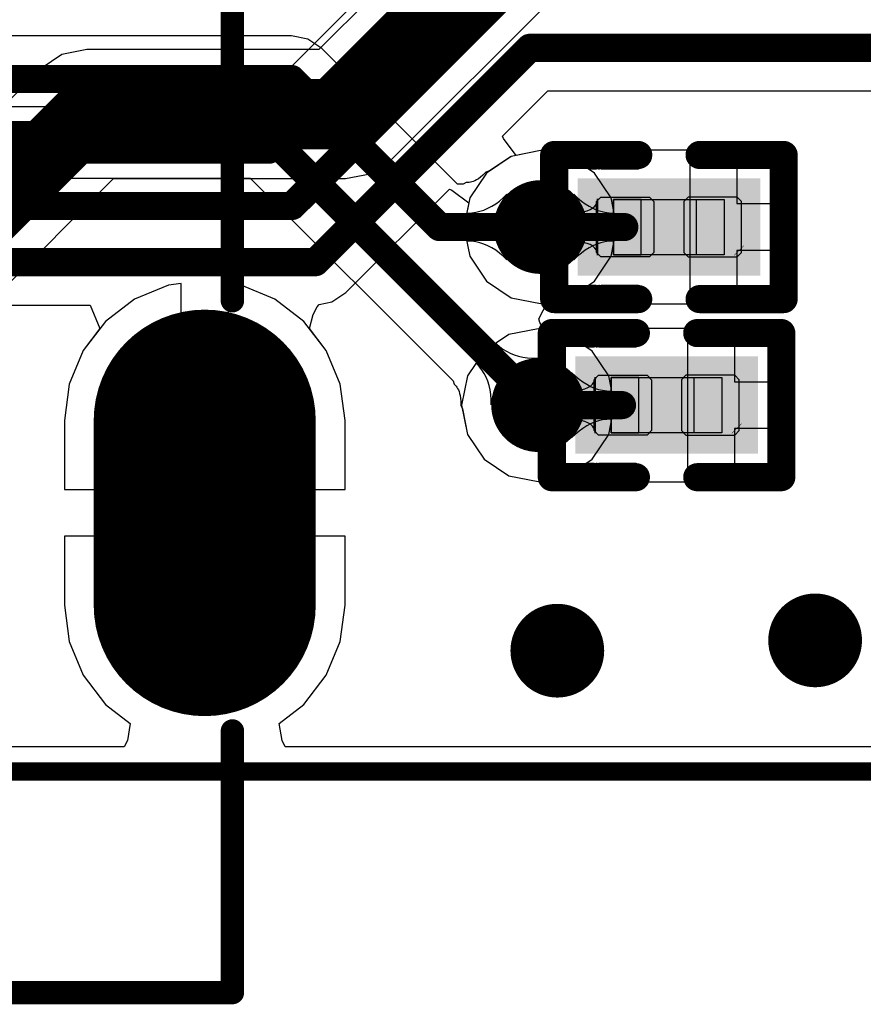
# Model space of a CAD drawing. Header units: millimetres. Extents: x 2.35 to 5.71, y 2.27 to 4.47.
# Tile 13 of 59: x 3.45 to 3.63, y 3.23 to 3.44. Entities that reach past the tile are written whole.
import ezdxf

# ---------------------------------------------------------------- set-up
doc = ezdxf.new("R2010")
doc.units = ezdxf.units.MM
doc.header["$MEASUREMENT"] = 0
for name, color, linetype in [('BottomLayer', 5, 'Continuous'), ('BottomOverlay', 54, 'Continuous'), ('BottomSolder', 6, 'Continuous'), ('KeepOutLayer', 6, 'Continuous'), ('Mechanical15', 56, 'Continuous'), ('Mechanical4', 56, 'Continuous'), ('Mechanical5', 56, 'Continuous'), ('MidLayer1', 16, 'Continuous'), ('MidLayer2', 76, 'Continuous'), ('MultiLayer', 9, 'Continuous'), ('PadHoleLayer', 156, 'Continuous'), ('TopLayer', 1, 'Continuous'), ('TopOverlay', 2, 'Continuous'), ('TopPaste', 8, 'Continuous'), ('TopSolder', 216, 'Continuous'), ('ViaHoleLayer', 16, 'Continuous')]:
    doc.layers.add(name, color=color, linetype=linetype)

# ---------------------------------------------------------------- blocks, each defined once
blk = doc.blocks.new('R0201_10')
at = {"layer": 'Mechanical15', "const_width": 0.0001}
blk.add_lwpolyline([(0.0146487, -0.0059984), (0.0166487, -0.0039984)], dxfattribs=at)
at = {"layer": 'Mechanical15', "const_width": 5e-05}
for points in [[(0.0166237, -0.0039984, 1), (0.0166737, -0.0039984, 1)], [(0.0146237, -0.0059984, 1), (0.0146737, -0.0059984, 1)]]:
    blk.add_lwpolyline(points, format="xyb", close=True, dxfattribs=at)
at = {"layer": 'Mechanical4'}
for p, q in [((-0.0111058, 0.0059076), (0.0125162, 0.0059076)), ((-0.0111058, -0.0059044), (-0.0111058, 0.0059076)), ((0.0125162, 0.0059076), (0.0125162, -0.0059044)), ((0.0125162, -0.0059044), (-0.0111058, -0.0059044))]:
    blk.add_line(p, q, dxfattribs=at)
at = {"layer": 'Mechanical5'}
for p, q in [((-0.0052008, 0.0059076), (-0.0111058, 0.0059076)), ((-0.0111058, 0.0059076), (-0.0111058, -0.0059044)), ((-0.0052008, -0.0059044), (-0.0052008, 0.0059076)), ((0.0066112, 0.0059076), (0.0125162, 0.0059076)), ((0.0066112, -0.0059044), (0.0066112, 0.0059076)), ((0.0125162, 0.0059076), (0.0125162, -0.0059044)), ((-0.0111058, -0.0059044), (-0.0052008, -0.0059044)), ((0.0125162, -0.0059044), (0.0066112, -0.0059044))]:
    blk.add_line(p, q, dxfattribs=at)
at = {"layer": 'TopLayer'}
for points in [[(-0.0147718, -0.0063764), (-0.0028378, -0.0063764), (-0.0147718, 0.0063796), (-0.0028378, 0.0063796)], [(0.0042482, -0.0063764), (0.0161822, -0.0063764), (0.0042482, 0.0063796), (0.0161822, 0.0063796)]]:
    blk.add_solid(points, dxfattribs=at)
at = {"layer": 'TopOverlay', "const_width": 0.006}
for points in [[(-0.0237718, 0.0153796), (-0.0058378, 0.0153796)], [(-0.0237718, -0.0153764), (-0.0237718, 0.0153796)], [(0.0072482, 0.0153796), (0.0251822, 0.0153796)], [(0.0251822, -0.0153764), (0.0251822, 0.0153796)], [(-0.0237718, -0.0153764), (-0.0058378, -0.0153764)], [(0.0072482, -0.0153764), (0.0251822, -0.0153764)]]:
    blk.add_lwpolyline(points, dxfattribs=at)
at = {"layer": 'TopOverlay', "const_width": 0.003}
for points in [[(-0.0252718, 0.0153796, 1), (-0.0222718, 0.0153796, 1)], [(-0.0252718, 0.0153796, 1), (-0.0222718, 0.0153796, 1)], [(-0.0073378, 0.0153796, 1), (-0.0043378, 0.0153796, 1)], [(0.0057482, 0.0153796, 1), (0.0087482, 0.0153796, 1)], [(0.0236822, 0.0153796, 1), (0.0266822, 0.0153796, 1)], [(0.0236822, 0.0153796, 1), (0.0266822, 0.0153796, 1)], [(-0.0252718, -0.0153764, 1), (-0.0222718, -0.0153764, 1)], [(-0.0252718, -0.0153764, 1), (-0.0222718, -0.0153764, 1)], [(-0.0073378, -0.0153764, 1), (-0.0043378, -0.0153764, 1)], [(0.0057482, -0.0153764, 1), (0.0087482, -0.0153764, 1)], [(0.0236822, -0.0153764, 1), (0.0266822, -0.0153764, 1)], [(0.0236822, -0.0153764, 1), (0.0266822, -0.0153764, 1)]]:
    blk.add_lwpolyline(points, format="xyb", close=True, dxfattribs=at)
at = {"layer": 'TopPaste'}
for p, q in [((-0.0147718, 0.0054346), (-0.0138278, 0.0063796)), ((-0.0138278, 0.0063796), (-0.0034288, 0.0063796)), ((-0.0034288, 0.0063796), (-0.0024838, 0.0054346)), ((0.0048392, 0.0063796), (0.0038942, 0.0054346)), ((0.0152382, 0.0063796), (0.0048392, 0.0063796)), ((0.0161822, 0.0054346), (0.0152382, 0.0063796)), ((-0.0147718, -0.0054314), (-0.0147718, 0.0054346)), ((-0.0024838, 0.0054346), (-0.0024838, -0.0054314)), ((0.0038942, 0.0054346), (0.0038942, -0.0054314)), ((0.0161822, -0.0054314), (0.0161822, 0.0054346)), ((-0.0138278, -0.0063764), (-0.0147718, -0.0054314)), ((-0.0024838, -0.0054314), (-0.0034288, -0.0063764)), ((0.0038942, -0.0054314), (0.0048392, -0.0063764)), ((0.0152382, -0.0063764), (0.0161822, -0.0054314)), ((-0.0034288, -0.0063764), (-0.0138278, -0.0063764)), ((0.0048392, -0.0063764), (0.0152382, -0.0063764))]:
    blk.add_line(p, q, dxfattribs=at)
for points in [[(-0.0147718, -0.0063764), (-0.0028378, -0.0063764), (-0.0147718, 0.0063796), (-0.0028378, 0.0063796)], [(0.0042482, -0.0063764), (0.0161822, -0.0063764), (0.0042482, 0.0063796), (0.0161822, 0.0063796)]]:
    blk.add_solid(points, dxfattribs=at)
at = {"layer": 'TopSolder'}
for points in [[(-0.0187718, -0.0103764), (0.0011622, -0.0103764), (-0.0187718, 0.0103796), (0.0011622, 0.0103796)], [(0.0002482, -0.0103764), (0.0201822, -0.0103764), (0.0002482, 0.0103796), (0.0201822, 0.0103796)]]:
    blk.add_solid(points, dxfattribs=at)
blk = doc.blocks.new('R0201_11')
at = {"layer": 'Mechanical15', "const_width": 0.0001}
blk.add_lwpolyline([(0.0146487, -0.0059984), (0.0166487, -0.0039984)], dxfattribs=at)
at = {"layer": 'Mechanical15', "const_width": 5e-05}
for points in [[(0.0166237, -0.0039984, 1), (0.0166737, -0.0039984, 1)], [(0.0146237, -0.0059984, 1), (0.0146737, -0.0059984, 1)]]:
    blk.add_lwpolyline(points, format="xyb", close=True, dxfattribs=at)
at = {"layer": 'Mechanical4'}
for p, q in [((-0.0111058, 0.0059076), (0.0125162, 0.0059076)), ((-0.0111058, -0.0059044), (-0.0111058, 0.0059076)), ((0.0125162, 0.0059076), (0.0125162, -0.0059044)), ((0.0125162, -0.0059044), (-0.0111058, -0.0059044))]:
    blk.add_line(p, q, dxfattribs=at)
at = {"layer": 'Mechanical5'}
for p, q in [((-0.0052008, 0.0059076), (-0.0111058, 0.0059076)), ((-0.0111058, 0.0059076), (-0.0111058, -0.0059044)), ((-0.0052008, -0.0059044), (-0.0052008, 0.0059076)), ((0.0066112, 0.0059076), (0.0125162, 0.0059076)), ((0.0066112, -0.0059044), (0.0066112, 0.0059076)), ((0.0125162, 0.0059076), (0.0125162, -0.0059044)), ((-0.0111058, -0.0059044), (-0.0052008, -0.0059044)), ((0.0125162, -0.0059044), (0.0066112, -0.0059044))]:
    blk.add_line(p, q, dxfattribs=at)
at = {"layer": 'TopLayer'}
for points in [[(-0.0147718, -0.0063764), (-0.0028378, -0.0063764), (-0.0147718, 0.0063796), (-0.0028378, 0.0063796)], [(0.0042482, -0.0063764), (0.0161822, -0.0063764), (0.0042482, 0.0063796), (0.0161822, 0.0063796)]]:
    blk.add_solid(points, dxfattribs=at)
at = {"layer": 'TopOverlay', "const_width": 0.006}
for points in [[(-0.0237718, 0.0153796), (-0.0058378, 0.0153796)], [(-0.0237718, -0.0153764), (-0.0237718, 0.0153796)], [(0.0072482, 0.0153796), (0.0251822, 0.0153796)], [(0.0251822, -0.0153764), (0.0251822, 0.0153796)], [(-0.0237718, -0.0153764), (-0.0058378, -0.0153764)], [(0.0072482, -0.0153764), (0.0251822, -0.0153764)]]:
    blk.add_lwpolyline(points, dxfattribs=at)
at = {"layer": 'TopOverlay', "const_width": 0.003}
for points in [[(-0.0252718, 0.0153796, 1), (-0.0222718, 0.0153796, 1)], [(-0.0252718, 0.0153796, 1), (-0.0222718, 0.0153796, 1)], [(-0.0073378, 0.0153796, 1), (-0.0043378, 0.0153796, 1)], [(0.0057482, 0.0153796, 1), (0.0087482, 0.0153796, 1)], [(0.0236822, 0.0153796, 1), (0.0266822, 0.0153796, 1)], [(0.0236822, 0.0153796, 1), (0.0266822, 0.0153796, 1)], [(-0.0252718, -0.0153764, 1), (-0.0222718, -0.0153764, 1)], [(-0.0252718, -0.0153764, 1), (-0.0222718, -0.0153764, 1)], [(-0.0073378, -0.0153764, 1), (-0.0043378, -0.0153764, 1)], [(0.0057482, -0.0153764, 1), (0.0087482, -0.0153764, 1)], [(0.0236822, -0.0153764, 1), (0.0266822, -0.0153764, 1)], [(0.0236822, -0.0153764, 1), (0.0266822, -0.0153764, 1)]]:
    blk.add_lwpolyline(points, format="xyb", close=True, dxfattribs=at)
at = {"layer": 'TopPaste'}
for p, q in [((-0.0147718, 0.0054346), (-0.0138278, 0.0063796)), ((-0.0138278, 0.0063796), (-0.0034288, 0.0063796)), ((-0.0034288, 0.0063796), (-0.0024838, 0.0054346)), ((0.0048392, 0.0063796), (0.0038942, 0.0054346)), ((0.0152382, 0.0063796), (0.0048392, 0.0063796)), ((0.0161822, 0.0054346), (0.0152382, 0.0063796)), ((-0.0147718, -0.0054314), (-0.0147718, 0.0054346)), ((-0.0024838, 0.0054346), (-0.0024838, -0.0054314)), ((0.0038942, 0.0054346), (0.0038942, -0.0054314)), ((0.0161822, -0.0054314), (0.0161822, 0.0054346)), ((-0.0138278, -0.0063764), (-0.0147718, -0.0054314)), ((-0.0024838, -0.0054314), (-0.0034288, -0.0063764)), ((0.0038942, -0.0054314), (0.0048392, -0.0063764)), ((0.0152382, -0.0063764), (0.0161822, -0.0054314)), ((-0.0034288, -0.0063764), (-0.0138278, -0.0063764)), ((0.0048392, -0.0063764), (0.0152382, -0.0063764))]:
    blk.add_line(p, q, dxfattribs=at)
for points in [[(-0.0147718, -0.0063764), (-0.0028378, -0.0063764), (-0.0147718, 0.0063796), (-0.0028378, 0.0063796)], [(0.0042482, -0.0063764), (0.0161822, -0.0063764), (0.0042482, 0.0063796), (0.0161822, 0.0063796)]]:
    blk.add_solid(points, dxfattribs=at)
at = {"layer": 'TopSolder'}
for points in [[(-0.0187718, -0.0103764), (0.0011622, -0.0103764), (-0.0187718, 0.0103796), (0.0011622, 0.0103796)], [(0.0002482, -0.0103764), (0.0201822, -0.0103764), (0.0002482, 0.0103796), (0.0201822, 0.0103796)]]:
    blk.add_solid(points, dxfattribs=at)
blk = doc.blocks.new('USB_TYPE_C_16PIN_A_49')
at = {"layer": 'BottomLayer', "const_width": 0.03937}
blk.add_lwpolyline([(-0.0500999, -0.1689076), (-0.0894701, -0.1689076)], dxfattribs=at)
at = {"layer": 'BottomLayer', "const_width": 0.019685}
for points in [[(-0.0993126, -0.1689076, 1), (-0.0796276, -0.1689076, 1)], [(-0.0599424, -0.1689076, 1), (-0.0402574, -0.1689076, 1)]]:
    blk.add_lwpolyline(points, format="xyb", close=True, dxfattribs=at)
at = {"layer": 'BottomSolder', "const_width": 0.04737}
blk.add_lwpolyline([(-0.0500999, -0.1689076), (-0.0894701, -0.1689076)], dxfattribs=at)
at = {"layer": 'BottomSolder', "const_width": 0.023685}
for points in [[(-0.1013126, -0.1689076, 1), (-0.0776276, -0.1689076, 1)], [(-0.0619424, -0.1689076, 1), (-0.0382574, -0.1689076, 1)]]:
    blk.add_lwpolyline(points, format="xyb", close=True, dxfattribs=at)
at = {"layer": 'MidLayer1', "const_width": 0.03937}
blk.add_lwpolyline([(-0.0500999, -0.1689076), (-0.0894701, -0.1689076)], dxfattribs=at)
at = {"layer": 'MidLayer1', "const_width": 0.019685}
for points in [[(-0.0993126, -0.1689076, 1), (-0.0796276, -0.1689076, 1)], [(-0.0599424, -0.1689076, 1), (-0.0402574, -0.1689076, 1)]]:
    blk.add_lwpolyline(points, format="xyb", close=True, dxfattribs=at)
at = {"layer": 'MidLayer2', "const_width": 0.03937}
blk.add_lwpolyline([(-0.0500999, -0.1689076), (-0.0894701, -0.1689076)], dxfattribs=at)
at = {"layer": 'MidLayer2', "const_width": 0.019685}
for points in [[(-0.0993126, -0.1689076, 1), (-0.0796276, -0.1689076, 1)], [(-0.0599424, -0.1689076, 1), (-0.0402574, -0.1689076, 1)]]:
    blk.add_lwpolyline(points, format="xyb", close=True, dxfattribs=at)
at = {"layer": 'MultiLayer', "const_width": 0.03937}
blk.add_lwpolyline([(-0.0500999, -0.1689076), (-0.0894701, -0.1689076)], dxfattribs=at)
at = {"layer": 'MultiLayer', "const_width": 0.019685}
for points in [[(-0.0993126, -0.1689076, 1), (-0.0796276, -0.1689076, 1)], [(-0.0599424, -0.1689076, 1), (-0.0402574, -0.1689076, 1)]]:
    blk.add_lwpolyline(points, format="xyb", close=True, dxfattribs=at)
at = {"layer": 'PadHoleLayer', "const_width": 0.0049212}
blk.add_lwpolyline([(-0.0771669, -0.182195), (-0.0771669, -0.1556202, -1), (-0.0624031, -0.1556202), (-0.0624031, -0.182195, -1)], format="xyb", close=True, dxfattribs=at)
at = {"layer": 'TopLayer', "const_width": 0.03937}
blk.add_lwpolyline([(-0.0500999, -0.1689076), (-0.0894701, -0.1689076)], dxfattribs=at)
at = {"layer": 'TopLayer', "const_width": 0.019685}
for points in [[(-0.0993126, -0.1689076, 1), (-0.0796276, -0.1689076, 1)], [(-0.0599424, -0.1689076, 1), (-0.0402574, -0.1689076, 1)]]:
    blk.add_lwpolyline(points, format="xyb", close=True, dxfattribs=at)
at = {"layer": 'TopOverlay', "const_width": 0.005}
for points in [[(-0.172147, 0.1765664), (-0.172147, -0.1748136)], [(-0.172147, -0.1748136), (-0.116325, -0.1748136)], [(-0.024509, -0.1748136), (0.044387, -0.1748136)]]:
    blk.add_lwpolyline(points, dxfattribs=at)
at = {"layer": 'TopOverlay', "const_width": 0.0025}
for points in [[(-0.173397, -0.1748136, 1), (-0.170897, -0.1748136, 1)], [(-0.173397, -0.1748136, 1), (-0.170897, -0.1748136, 1)], [(-0.117575, -0.1748136, 1), (-0.115075, -0.1748136, 1)], [(-0.025759, -0.1748136, 1), (-0.023259, -0.1748136, 1)]]:
    blk.add_lwpolyline(points, format="xyb", close=True, dxfattribs=at)
at = {"layer": 'TopSolder', "const_width": 0.04737}
blk.add_lwpolyline([(-0.0500999, -0.1689076), (-0.0894701, -0.1689076)], dxfattribs=at)
at = {"layer": 'TopSolder', "const_width": 0.023685}
for points in [[(-0.1013126, -0.1689076, 1), (-0.0776276, -0.1689076, 1)], [(-0.0619424, -0.1689076, 1), (-0.0382574, -0.1689076, 1)]]:
    blk.add_lwpolyline(points, format="xyb", close=True, dxfattribs=at)
blk = doc.blocks.new('LCD_240X240_B_52')
at = {"layer": 'BottomOverlay', "const_width": 0.003937}
blk.add_lwpolyline([(-0.82024, -1.096894), (0.213028, -1.096894)], dxfattribs=at)

msp = doc.modelspace()

# ---------------------------------------------------------------- linework, layer by layer
at = {"layer": 'BottomLayer'}
for p, q in [((3.5598835, 3.4852328), (3.5125465, 3.4378959)), ((3.527981, 3.4143984), (3.5833807, 3.4697982)), ((3.463048, 3.437896), (3.4577806, 3.4368481)), ((3.4630485, 3.4378959), (3.463048, 3.437896)), ((3.5125465, 3.4378959), (3.4630485, 3.4378959)), ((3.4577806, 3.4368481), (3.453315, 3.4338644)), ((3.4533148, 3.4338641), (3.4119499, 3.3924993)), ((3.453315, 3.4338644), (3.4533148, 3.4338641)), ((3.559848, 3.4163449), (3.5536051, 3.4151031)), ((3.5660909, 3.4151031), (3.559848, 3.4163449)), ((3.5235155, 3.4114147), (3.527981, 3.4143984)), ((3.5536051, 3.4151031), (3.5483126, 3.4115668)), ((3.5713834, 3.4115668), (3.5660909, 3.4151031)), ((3.4331531, 3.3747705), (3.4687494, 3.4103669)), ((3.4687494, 3.4103669), (3.518248, 3.4103669)), ((3.518248, 3.4103669), (3.5235155, 3.4114147)), ((3.5483126, 3.4115668), (3.5447763, 3.4062743)), ((3.5749197, 3.4062743), (3.5713834, 3.4115668)), ((3.5447763, 3.4062743), (3.5435345, 3.4000314)), ((3.5761615, 3.4000314), (3.5749197, 3.4062743)), ((3.5435345, 3.4000314), (3.5447763, 3.3937885)), ((3.5749197, 3.3937885), (3.5761615, 3.4000314)), ((3.5447763, 3.3937885), (3.5483126, 3.388496)), ((3.5713834, 3.388496), (3.5749197, 3.3937885)), ((3.4804766, 3.3876429), (3.4732554, 3.3846517)), ((3.483226, 3.3880049), (3.4804766, 3.3876429)), ((3.483226, 3.3440368), (3.483226, 3.3880049)), ((3.4959754, 3.3876429), (3.493226, 3.3880049)), ((3.493226, 3.3880049), (3.493226, 3.3440368)), ((3.5031966, 3.3846517), (3.4959754, 3.3876429)), ((3.5483126, 3.388496), (3.5536051, 3.3849597)), ((3.5660909, 3.3849597), (3.5713834, 3.388496)), ((3.5536051, 3.3849597), (3.559848, 3.3837179)), ((3.559848, 3.3837179), (3.5660909, 3.3849597)), ((3.4732554, 3.3846517), (3.4670544, 3.3798935)), ((3.5093976, 3.3798935), (3.5031966, 3.3846517)), ((3.4670544, 3.3798935), (3.4622962, 3.3736925)), ((3.5141558, 3.3736925), (3.5093976, 3.3798935)), ((3.5531051, 3.3771031), (3.5478126, 3.3735668)), ((3.559348, 3.3783449), (3.5531051, 3.3771031)), ((3.5655909, 3.3771031), (3.559348, 3.3783449)), ((3.5708834, 3.3735668), (3.5655909, 3.3771031)), ((3.4622962, 3.3736925), (3.459305, 3.3664713)), ((3.517147, 3.3664713), (3.5141558, 3.3736925)), ((3.5478126, 3.3735668), (3.5442763, 3.3682743)), ((3.5744197, 3.3682743), (3.5708834, 3.3735668)), ((3.5442763, 3.3682743), (3.5430345, 3.3620314)), ((3.5756615, 3.3620314), (3.5744197, 3.3682743)), ((3.459305, 3.3664713), (3.4582848, 3.3587219)), ((3.5181672, 3.3587219), (3.517147, 3.3664713)), ((3.5430345, 3.3620314), (3.5442763, 3.3557885)), ((3.5744197, 3.3557885), (3.5756615, 3.3620314)), ((3.4582848, 3.3587219), (3.4582848, 3.3440368)), ((3.5181672, 3.3440368), (3.5181672, 3.3587219)), ((3.5442763, 3.3557885), (3.5478126, 3.350496)), ((3.5708834, 3.350496), (3.5744197, 3.3557885)), ((3.5478126, 3.350496), (3.5531051, 3.3469597)), ((3.5655909, 3.3469597), (3.5708834, 3.350496)), ((3.5531051, 3.3469597), (3.559348, 3.3457179)), ((3.559348, 3.3457179), (3.5655909, 3.3469597)), ((3.4582848, 3.3440368), (3.483226, 3.3440368)), ((3.493226, 3.3440368), (3.5181672, 3.3440368)), ((3.488226, 3.3340368), (3.4582848, 3.3340368)), ((3.4582848, 3.3340368), (3.4582848, 3.3193517)), ((3.5181672, 3.3340368), (3.488226, 3.3340368)), ((3.5181672, 3.3193517), (3.5181672, 3.3340368)), ((3.4582848, 3.3193517), (3.459305, 3.3116023)), ((3.517147, 3.3116023), (3.5181672, 3.3193517)), ((3.459305, 3.3116023), (3.4622962, 3.3043811)), ((3.5141558, 3.3043811), (3.517147, 3.3116023)), ((3.4622962, 3.3043811), (3.4670544, 3.2981801)), ((3.5093976, 3.2981801), (3.5141558, 3.3043811)), ((3.4670544, 3.2981801), (3.4723583, 3.2941102)), ((3.5040937, 3.2941102), (3.5093976, 3.2981801)), ((3.4723583, 3.2941102), (3.4717315, 3.2904639)), ((3.5047205, 3.2904639), (3.5040937, 3.2941102)), ((3.4717315, 3.2904639), (3.4710342, 3.2891102)), ((3.5054178, 3.2891102), (3.5047205, 3.2904639)), ((3.4710342, 3.2891102), (3.1648658, 3.2891102)), ((3.7196495, 3.2891102), (3.5054178, 3.2891102))]:
    msp.add_line(p, q, dxfattribs=at)
at = {"layer": 'BottomLayer', "const_width": 0.015}
for points in [[(3.518248, 3.4241314), (3.573648, 3.4795314)], [(3.410348, 3.3714314), (3.463048, 3.4241314)], [(3.463048, 3.4241314), (3.518248, 3.4241314)]]:
    msp.add_lwpolyline(points, dxfattribs=at)
at = {"layer": 'BottomLayer'}
for points, const_width in [([(3.459298, 3.4241314, 1), (3.466798, 3.4241314, 1)], 0.0075), ([(3.459298, 3.4241314, 1), (3.466798, 3.4241314, 1)], 0.0075), ([(3.514498, 3.4241314, 1), (3.521998, 3.4241314, 1)], 0.0075), ([(3.514498, 3.4241314, 1), (3.521998, 3.4241314, 1)], 0.0075), ([(3.554848, 3.4000314, 1), (3.564848, 3.4000314, 1)], 0.01), ([(3.554348, 3.3620314, 1), (3.564348, 3.3620314, 1)], 0.01), ([(3.613448, 3.3118314, 1), (3.623448, 3.3118314, 1)], 0.01), ([(3.558448, 3.3096314, 1), (3.568448, 3.3096314, 1)], 0.01)]:
    msp.add_lwpolyline(points, format="xyb", close=True, dxfattribs=dict(at, const_width=const_width))
at = {"layer": 'KeepOutLayer', "const_width": 0.001}
msp.add_lwpolyline([(2.8005763, 3.2824829), (3.8362726, 3.2824829)], dxfattribs=at)
at = {"layer": 'MidLayer1'}
for p, q in [((3.5067185, 3.4408077), (3.4239489, 3.4408077)), ((3.5102301, 3.4401092), (3.5067185, 3.4408077)), ((3.5132071, 3.43812), (3.5102301, 3.4401092)), ((3.5421195, 3.4092077), (3.5132071, 3.43812)), ((3.559848, 3.4163449), (3.5536051, 3.4151031)), ((3.5660909, 3.4151031), (3.559848, 3.4163449)), ((3.5536051, 3.4151031), (3.5489891, 3.4120188)), ((3.5713834, 3.4115668), (3.5660909, 3.4151031)), ((3.330448, 3.4104551), (3.4979471, 3.4104551)), ((3.4979471, 3.4104551), (3.5411943, 3.3672079)), ((3.5462265, 3.4100973), (3.5458545, 3.4099011)), ((3.546635, 3.4103553), (3.5462265, 3.4100973)), ((3.5470804, 3.4106844), (3.546635, 3.4103553)), ((3.547559, 3.4110908), (3.5470804, 3.4106844)), ((3.5482032, 3.4117108), (3.547559, 3.4110908)), ((3.5489891, 3.4120188), (3.5482032, 3.4117108)), ((3.5749197, 3.4062743), (3.5713834, 3.4115668)), ((3.5433512, 3.4092077), (3.5421195, 3.4092077)), ((3.544017, 3.4095192), (3.5433512, 3.4092077)), ((3.5446112, 3.4095459), (3.544017, 3.4095192)), ((3.5449067, 3.4095862), (3.5446112, 3.4095459)), ((3.5452027, 3.4096545), (3.5449067, 3.4095862)), ((3.5455158, 3.4097569), (3.5452027, 3.4096545)), ((3.5458545, 3.4099011), (3.5455158, 3.4097569)), ((3.551116, 3.4055914), (3.5519169, 3.4062714)), ((3.5519169, 3.4062714), (3.5527066, 3.4070314)), ((3.5527066, 3.4070314), (3.5527066, 3.3930314)), ((3.5761615, 3.4000314), (3.5749197, 3.4062743)), ((3.5478013, 3.4036714), (3.5486467, 3.4040314)), ((3.5486467, 3.4040314), (3.5494809, 3.4044714)), ((3.5494809, 3.4044714), (3.550304, 3.4049914)), ((3.550304, 3.4049914), (3.551116, 3.4055914)), ((3.5443086, 3.4030314), (3.5451985, 3.4030714)), ((3.5443086, 3.3970314), (3.5443086, 3.4030314)), ((3.5451985, 3.4030714), (3.5460772, 3.4031914)), ((3.5460772, 3.4031914), (3.5469448, 3.4033914)), ((3.5469448, 3.4033914), (3.5478013, 3.4036714)), ((3.5749197, 3.3937885), (3.5761615, 3.4000314)), ((3.5451985, 3.3969914), (3.5443086, 3.3970314)), ((3.5460772, 3.3968714), (3.5451985, 3.3969914)), ((3.5469448, 3.3966714), (3.5460772, 3.3968714)), ((3.5478013, 3.3963914), (3.5469448, 3.3966714)), ((3.5486467, 3.3960314), (3.5478013, 3.3963914)), ((3.5494809, 3.3955914), (3.5486467, 3.3960314)), ((3.550304, 3.3950714), (3.5494809, 3.3955914)), ((3.551116, 3.3944714), (3.550304, 3.3950714)), ((3.5519169, 3.3937914), (3.551116, 3.3944714)), ((3.5527066, 3.3930314), (3.5519169, 3.3937914)), ((3.5713834, 3.388496), (3.5749197, 3.3937885)), ((3.4804766, 3.3876429), (3.4732554, 3.3846517)), ((3.483226, 3.3880049), (3.4804766, 3.3876429)), ((3.483226, 3.3440368), (3.483226, 3.3880049)), ((3.4959754, 3.3876429), (3.493226, 3.3880049)), ((3.493226, 3.3880049), (3.493226, 3.3440368)), ((3.5031966, 3.3846517), (3.4959754, 3.3876429)), ((3.5660909, 3.3849597), (3.5713834, 3.388496)), ((3.561372, 3.384021), (3.5660909, 3.3849597)), ((3.4732554, 3.3846517), (3.4670544, 3.3798935)), ((3.5093976, 3.3798935), (3.5031966, 3.3846517)), ((3.5594901, 3.380475), (3.561372, 3.384021)), ((3.4670544, 3.3798935), (3.4622962, 3.3736925)), ((3.5141558, 3.3736925), (3.5093976, 3.3798935)), ((3.5597319, 3.3796311), (3.5594901, 3.380475)), ((3.5606608, 3.3780838), (3.5597319, 3.3796311)), ((3.5655909, 3.3771031), (3.5606608, 3.3780838)), ((3.5708834, 3.3735668), (3.5655909, 3.3771031)), ((3.5462387, 3.3708981), (3.5504813, 3.3751407)), ((3.5504813, 3.3751407), (3.5511388, 3.3745398)), ((3.5511388, 3.3745398), (3.551845, 3.3740033)), ((3.4622962, 3.3736925), (3.459305, 3.3664713)), ((3.517147, 3.3664713), (3.5141558, 3.3736925)), ((3.551845, 3.3740033), (3.5526, 3.3735312)), ((3.5526, 3.3735312), (3.5534036, 3.3731236)), ((3.5534036, 3.3731236), (3.5542559, 3.3727804)), ((3.5542559, 3.3727804), (3.5551569, 3.3725016)), ((3.5551569, 3.3725016), (3.5561066, 3.3722873)), ((3.5561066, 3.3722873), (3.5571051, 3.3721374)), ((3.5744197, 3.3682743), (3.5708834, 3.3735668)), ((3.5468396, 3.3702406), (3.5462387, 3.3708981)), ((3.5473761, 3.3695344), (3.5468396, 3.3702406)), ((3.559248, 3.3720309), (3.5493485, 3.3621314)), ((3.5571051, 3.3721374), (3.5581522, 3.3720519)), ((3.5581522, 3.3720519), (3.559248, 3.3720309)), ((3.5478482, 3.3687794), (3.5473761, 3.3695344)), ((3.5482558, 3.3679758), (3.5478482, 3.3687794)), ((3.5756615, 3.3620314), (3.5744197, 3.3682743)), ((3.459305, 3.3664713), (3.4582848, 3.3587219)), ((3.5181672, 3.3587219), (3.517147, 3.3664713)), ((3.5411943, 3.3672079), (3.5414448, 3.3665168)), ((3.5414448, 3.3665168), (3.5418464, 3.3660773)), ((3.5418464, 3.3660773), (3.5420262, 3.3658407)), ((3.548599, 3.3671235), (3.5482558, 3.3679758)), ((3.5488778, 3.3662225), (3.548599, 3.3671235)), ((3.5490921, 3.3652728), (3.5488778, 3.3662225)), ((3.5420262, 3.3658407), (3.5421875, 3.3655828)), ((3.5421875, 3.3655828), (3.5423368, 3.3652884)), ((3.5423368, 3.3652884), (3.542474, 3.3649477)), ((3.542474, 3.3649477), (3.5425988, 3.3645446)), ((3.5425988, 3.3645446), (3.5427049, 3.3640743)), ((3.5427049, 3.3640743), (3.5427869, 3.3635281)), ((3.549242, 3.3642743), (3.5490921, 3.3652728)), ((3.5493275, 3.3632272), (3.549242, 3.3642743)), ((3.5427869, 3.3635281), (3.5428382, 3.3628996)), ((3.5428382, 3.3628996), (3.5428553, 3.362007)), ((3.5428553, 3.362007), (3.5431932, 3.3612335)), ((3.5493485, 3.3621314), (3.5493275, 3.3632272)), ((3.5744197, 3.3557885), (3.5756615, 3.3620314)), ((3.5431932, 3.3612335), (3.5442763, 3.3557885)), ((3.4582848, 3.3587219), (3.4582848, 3.3440368)), ((3.5181672, 3.3440368), (3.5181672, 3.3587219)), ((3.5442763, 3.3557885), (3.5478126, 3.350496)), ((3.5708834, 3.350496), (3.5744197, 3.3557885)), ((3.5478126, 3.350496), (3.5531051, 3.3469597)), ((3.5655909, 3.3469597), (3.5708834, 3.350496)), ((3.5531051, 3.3469597), (3.559348, 3.3457179)), ((3.559348, 3.3457179), (3.5655909, 3.3469597)), ((3.4582848, 3.3440368), (3.483226, 3.3440368)), ((3.493226, 3.3440368), (3.5181672, 3.3440368)), ((3.488226, 3.3340368), (3.4582848, 3.3340368)), ((3.4582848, 3.3340368), (3.4582848, 3.3193517)), ((3.5181672, 3.3340368), (3.488226, 3.3340368)), ((3.5181672, 3.3193517), (3.5181672, 3.3340368)), ((3.4582848, 3.3193517), (3.459305, 3.3116023)), ((3.517147, 3.3116023), (3.5181672, 3.3193517)), ((3.459305, 3.3116023), (3.4622962, 3.3043811)), ((3.5141558, 3.3043811), (3.517147, 3.3116023)), ((3.4622962, 3.3043811), (3.4670544, 3.2981801)), ((3.5093976, 3.2981801), (3.5141558, 3.3043811)), ((3.4670544, 3.2981801), (3.4723583, 3.2941102)), ((3.5040937, 3.2941102), (3.5093976, 3.2981801)), ((3.4723583, 3.2941102), (3.4717315, 3.2904639)), ((3.5047205, 3.2904639), (3.5040937, 3.2941102)), ((3.4717315, 3.2904639), (3.4710342, 3.2891102)), ((3.5054178, 3.2891102), (3.5047205, 3.2904639)), ((3.4710342, 3.2891102), (3.1648658, 3.2891102)), ((3.7196495, 3.2891102), (3.5054178, 3.2891102))]:
    msp.add_line(p, q, dxfattribs=at)
at = {"layer": 'MidLayer1', "const_width": 0.006}
for points in [[(3.420148, 3.4316314), (3.5067185, 3.4316314)], [(3.5067185, 3.4316314), (3.5383185, 3.4000314)], [(3.330448, 3.4196314), (3.501748, 3.4196314)], [(3.501748, 3.4196314), (3.559348, 3.3620314)], [(3.5383185, 3.4000314), (3.559848, 3.4000314)]]:
    msp.add_lwpolyline(points, dxfattribs=at)
at = {"layer": 'MidLayer1'}
for points, const_width in [([(3.5052185, 3.4316314, 1), (3.5082185, 3.4316314, 1)], 0.003), ([(3.5052185, 3.4316314, 1), (3.5082185, 3.4316314, 1)], 0.003), ([(3.500248, 3.4196314, 1), (3.503248, 3.4196314, 1)], 0.003), ([(3.500248, 3.4196314, 1), (3.503248, 3.4196314, 1)], 0.003), ([(3.554848, 3.4000314, 1), (3.564848, 3.4000314, 1)], 0.01), ([(3.5368185, 3.4000314, 1), (3.5398185, 3.4000314, 1)], 0.003), ([(3.5368185, 3.4000314, 1), (3.5398185, 3.4000314, 1)], 0.003), ([(3.558348, 3.4000314, 1), (3.561348, 3.4000314, 1)], 0.003), ([(3.554348, 3.3620314, 1), (3.564348, 3.3620314, 1)], 0.01), ([(3.557848, 3.3620314, 1), (3.560848, 3.3620314, 1)], 0.003), ([(3.613448, 3.3118314, 1), (3.623448, 3.3118314, 1)], 0.01), ([(3.558448, 3.3096314, 1), (3.568448, 3.3096314, 1)], 0.01)]:
    msp.add_lwpolyline(points, format="xyb", close=True, dxfattribs=dict(at, const_width=const_width))
at = {"layer": 'MidLayer2'}
for p, q in [((3.5411684, 3.46877), (3.4981061, 3.4257077)), ((3.5517348, 3.419441), (3.5613989, 3.4291051)), ((3.5613989, 3.4291051), (3.631998, 3.4291051)), ((3.4981061, 3.4257077), (3.0980899, 3.4257077)), ((3.5519589, 3.4189212), (3.5517348, 3.419441)), ((3.5546823, 3.4153174), (3.5519589, 3.4189212)), ((3.559848, 3.4163449), (3.5546823, 3.4153174)), ((3.5660909, 3.4151031), (3.559848, 3.4163449)), ((3.5713834, 3.4115668), (3.5660909, 3.4151031)), ((3.5749197, 3.4062743), (3.5713834, 3.4115668)), ((3.5183366, 3.3860428), (3.5404384, 3.4081446)), ((3.5404384, 3.4081446), (3.5409582, 3.4079205)), ((3.5409582, 3.4079205), (3.544562, 3.4051971)), ((3.5761615, 3.4000314), (3.5749197, 3.4062743)), ((3.544562, 3.4051971), (3.5435345, 3.4000314)), ((3.5435345, 3.4000314), (3.5447763, 3.3937885)), ((3.5749197, 3.3937885), (3.5761615, 3.4000314)), ((3.5447763, 3.3937885), (3.5483126, 3.388496)), ((3.5713834, 3.388496), (3.5749197, 3.3937885)), ((3.5483126, 3.388496), (3.5536051, 3.3849597)), ((3.5660909, 3.3849597), (3.5713834, 3.388496)), ((3.5153596, 3.3840536), (3.5183366, 3.3860428)), ((3.5536051, 3.3849597), (3.559848, 3.3837179)), ((3.559848, 3.3837179), (3.5660909, 3.3849597)), ((3.4297749, 3.3833551), (3.4638112, 3.3833551)), ((3.4638112, 3.3833551), (3.4658739, 3.3783551)), ((3.5113535, 3.3814079), (3.5122001, 3.3830201)), ((3.5122001, 3.3830201), (3.5126419, 3.383513)), ((3.5126419, 3.383513), (3.5153596, 3.3840536)), ((3.5105781, 3.3783551), (3.5113535, 3.3814079)), ((3.4658739, 3.3783551), (3.4622962, 3.3736925)), ((3.5141558, 3.3736925), (3.5105781, 3.3783551)), ((3.5531051, 3.3771031), (3.5478126, 3.3735668)), ((3.559348, 3.3783449), (3.5531051, 3.3771031)), ((3.5655909, 3.3771031), (3.559348, 3.3783449)), ((3.5708834, 3.3735668), (3.5655909, 3.3771031)), ((3.4622962, 3.3736925), (3.459305, 3.3664713)), ((3.517147, 3.3664713), (3.5141558, 3.3736925)), ((3.5478126, 3.3735668), (3.5442763, 3.3682743)), ((3.5744197, 3.3682743), (3.5708834, 3.3735668)), ((3.5442763, 3.3682743), (3.5430345, 3.3620314)), ((3.5756615, 3.3620314), (3.5744197, 3.3682743)), ((3.459305, 3.3664713), (3.4582848, 3.3587219)), ((3.5181672, 3.3587219), (3.517147, 3.3664713)), ((3.5430345, 3.3620314), (3.5442763, 3.3557885)), ((3.5744197, 3.3557885), (3.5756615, 3.3620314)), ((3.4582848, 3.3587219), (3.4582848, 3.3440368)), ((3.5181672, 3.3440368), (3.5181672, 3.3587219)), ((3.5442763, 3.3557885), (3.5478126, 3.350496)), ((3.5708834, 3.350496), (3.5744197, 3.3557885)), ((3.5478126, 3.350496), (3.5531051, 3.3469597)), ((3.5655909, 3.3469597), (3.5708834, 3.350496)), ((3.5531051, 3.3469597), (3.559348, 3.3457179)), ((3.559348, 3.3457179), (3.5655909, 3.3469597)), ((3.4582848, 3.3440368), (3.488226, 3.3440368)), ((3.488226, 3.3440368), (3.5181672, 3.3440368)), ((3.488226, 3.3340368), (3.4582848, 3.3340368)), ((3.4582848, 3.3340368), (3.4582848, 3.3193517)), ((3.5181672, 3.3340368), (3.488226, 3.3340368)), ((3.5181672, 3.3193517), (3.5181672, 3.3340368)), ((3.4582848, 3.3193517), (3.459305, 3.3116023)), ((3.517147, 3.3116023), (3.5181672, 3.3193517)), ((3.459305, 3.3116023), (3.4622962, 3.3043811)), ((3.5141558, 3.3043811), (3.517147, 3.3116023)), ((3.4622962, 3.3043811), (3.4670544, 3.2981801)), ((3.5093976, 3.2981801), (3.5141558, 3.3043811)), ((3.4670544, 3.2981801), (3.4723583, 3.2941102)), ((3.5040937, 3.2941102), (3.5093976, 3.2981801)), ((3.4723583, 3.2941102), (3.4717315, 3.2904639)), ((3.5047205, 3.2904639), (3.5040937, 3.2941102)), ((3.4717315, 3.2904639), (3.4710342, 3.2891102)), ((3.5054178, 3.2891102), (3.5047205, 3.2904639)), ((3.4710342, 3.2891102), (3.1648658, 3.2891102)), ((3.7196495, 3.2891102), (3.5054178, 3.2891102))]:
    msp.add_line(p, q, dxfattribs=at)
at = {"layer": 'MidLayer2', "const_width": 0.006}
for points in [[(3.501907, 3.4165314), (3.547657, 3.4622814)], [(3.5068775, 3.4045314), (3.5526275, 3.4502814)], [(3.511848, 3.3925314), (3.557598, 3.4382814)], [(3.557598, 3.4382814), (3.631998, 3.4382814)], [(3.094289, 3.4165314), (3.501907, 3.4165314)], [(3.0893185, 3.4045314), (3.5068775, 3.4045314)], [(3.084348, 3.3925314), (3.511848, 3.3925314)]]:
    msp.add_lwpolyline(points, dxfattribs=at)
at = {"layer": 'MidLayer2'}
for points, const_width in [([(3.556098, 3.4382814, 1), (3.559098, 3.4382814, 1)], 0.003), ([(3.556098, 3.4382814, 1), (3.559098, 3.4382814, 1)], 0.003), ([(3.500407, 3.4165314, 1), (3.503407, 3.4165314, 1)], 0.003), ([(3.500407, 3.4165314, 1), (3.503407, 3.4165314, 1)], 0.003), ([(3.554848, 3.4000314, 1), (3.564848, 3.4000314, 1)], 0.01), ([(3.5053775, 3.4045314, 1), (3.5083775, 3.4045314, 1)], 0.003), ([(3.5053775, 3.4045314, 1), (3.5083775, 3.4045314, 1)], 0.003), ([(3.510348, 3.3925314, 1), (3.513348, 3.3925314, 1)], 0.003), ([(3.510348, 3.3925314, 1), (3.513348, 3.3925314, 1)], 0.003), ([(3.554348, 3.3620314, 1), (3.564348, 3.3620314, 1)], 0.01), ([(3.613448, 3.3118314, 1), (3.623448, 3.3118314, 1)], 0.01), ([(3.558448, 3.3096314, 1), (3.568448, 3.3096314, 1)], 0.01)]:
    msp.add_lwpolyline(points, format="xyb", close=True, dxfattribs=dict(at, const_width=const_width))
at = {"layer": 'MultiLayer', "const_width": 0.01}
for points in [[(3.554848, 3.4000314, 1), (3.564848, 3.4000314, 1)], [(3.554348, 3.3620314, 1), (3.564348, 3.3620314, 1)], [(3.613448, 3.3118314, 1), (3.623448, 3.3118314, 1)], [(3.558448, 3.3096314, 1), (3.568448, 3.3096314, 1)]]:
    msp.add_lwpolyline(points, format="xyb", close=True, dxfattribs=at)
at = {"layer": 'TopLayer'}
for p, q in [((3.559848, 3.4163449), (3.5536051, 3.4151031)), ((3.5660909, 3.4151031), (3.559848, 3.4163449)), ((3.5917632, 3.416411), (3.5807962, 3.416411)), ((3.5807962, 3.416411), (3.5807962, 3.412411)), ((3.5917632, 3.400033), (3.5917632, 3.416411)), ((3.6127302, 3.416411), (3.6017632, 3.416411)), ((3.6017632, 3.416411), (3.6017632, 3.405033)), ((3.6127302, 3.405033), (3.6127302, 3.416411)), ((3.5536051, 3.4151031), (3.5483126, 3.4115668)), ((3.57012, 3.412411), (3.5660909, 3.4151031)), ((3.5717391, 3.412411), (3.57012, 3.412411)), ((3.5720162, 3.4125258), (3.5717391, 3.412411)), ((3.5722933, 3.412411), (3.5720162, 3.4125258)), ((3.572445, 3.412411), (3.5722933, 3.412411)), ((3.5727095, 3.4124887), (3.572445, 3.412411)), ((3.5728518, 3.412411), (3.5727095, 3.4124887)), ((3.5807962, 3.412411), (3.5728518, 3.412411)), ((3.5483126, 3.4115668), (3.5447763, 3.4062743)), ((3.5447763, 3.4062743), (3.5435345, 3.4000314)), ((3.5669894, 3.3930314), (3.5669894, 3.4070314)), ((3.5669894, 3.4070314), (3.5677791, 3.4062714)), ((3.5677791, 3.4062714), (3.56858, 3.4055914)), ((3.571955, 3.4054614), (3.5720162, 3.4060314)), ((3.5720162, 3.4060314), (3.5720162, 3.3940314)), ((3.56858, 3.4055914), (3.569392, 3.4049914)), ((3.569392, 3.4049914), (3.5702151, 3.4044714)), ((3.569813, 3.4035114), (3.5704862, 3.4037814)), ((3.5702151, 3.4044714), (3.5710493, 3.4040314)), ((3.5704862, 3.4037814), (3.571037, 3.4041114)), ((3.571037, 3.4041114), (3.5714654, 3.4045014)), ((3.5710493, 3.4040314), (3.5718947, 3.4036714)), ((3.5714654, 3.4045014), (3.5717714, 3.4049514)), ((3.5717714, 3.4049514), (3.571955, 3.4054614)), ((3.6017632, 3.405033), (3.6127302, 3.405033)), ((3.5658962, 3.4030314), (3.567059, 3.4030614)), ((3.5658962, 3.3970314), (3.5658962, 3.4030314)), ((3.567059, 3.4030614), (3.5680994, 3.4031514)), ((3.5680994, 3.4031514), (3.5690174, 3.4033014)), ((3.5690174, 3.4033014), (3.569813, 3.4035114)), ((3.5718947, 3.4036714), (3.5727512, 3.4033914)), ((3.5727512, 3.4033914), (3.5736188, 3.4031914)), ((3.5736188, 3.4031914), (3.5744975, 3.4030714)), ((3.5744975, 3.4030714), (3.5753874, 3.4030314)), ((3.5753874, 3.4030314), (3.5753874, 3.3970314)), ((3.5435345, 3.4000314), (3.5447763, 3.3937885)), ((3.5917632, 3.383655), (3.5917632, 3.400033)), ((3.567059, 3.3970014), (3.5658962, 3.3970314)), ((3.5680994, 3.3969114), (3.567059, 3.3970014)), ((3.5690174, 3.3967614), (3.5680994, 3.3969114)), ((3.569813, 3.3965514), (3.5690174, 3.3967614)), ((3.5702151, 3.3955914), (3.569392, 3.3950714)), ((3.5704862, 3.3962814), (3.569813, 3.3965514)), ((3.5710493, 3.3960314), (3.5702151, 3.3955914)), ((3.571037, 3.3959514), (3.5704862, 3.3962814)), ((3.5714654, 3.3955614), (3.571037, 3.3959514)), ((3.5718947, 3.3963914), (3.5710493, 3.3960314)), ((3.5717714, 3.3951114), (3.5714654, 3.3955614)), ((3.5727512, 3.3966714), (3.5718947, 3.3963914)), ((3.5736188, 3.3968714), (3.5727512, 3.3966714)), ((3.5744975, 3.3969914), (3.5736188, 3.3968714)), ((3.5753874, 3.3970314), (3.5744975, 3.3969914)), ((3.5447763, 3.3937885), (3.5483126, 3.388496)), ((3.5677791, 3.3937914), (3.5669894, 3.3930314)), ((3.56858, 3.3944714), (3.5677791, 3.3937914)), ((3.569392, 3.3950714), (3.56858, 3.3944714)), ((3.571955, 3.3946014), (3.5717714, 3.3951114)), ((3.5720162, 3.3940314), (3.571955, 3.3946014)), ((3.6127302, 3.395033), (3.6017632, 3.395033)), ((3.6017632, 3.395033), (3.6017632, 3.383655)), ((3.6127302, 3.383655), (3.6127302, 3.395033)), ((3.4804766, 3.3876429), (3.4732554, 3.3846517)), ((3.483226, 3.3880049), (3.4804766, 3.3876429)), ((3.483226, 3.3440368), (3.483226, 3.3880049)), ((3.4959754, 3.3876429), (3.493226, 3.3880049)), ((3.493226, 3.3880049), (3.493226, 3.3440368)), ((3.5031966, 3.3846517), (3.4959754, 3.3876429)), ((3.5483126, 3.388496), (3.5536051, 3.3849597)), ((3.5660909, 3.3849597), (3.5701247, 3.387655)), ((3.5701247, 3.387655), (3.5717313, 3.387655)), ((3.5717313, 3.387655), (3.5720162, 3.387537)), ((3.5720162, 3.387537), (3.5723011, 3.387655)), ((3.5723011, 3.387655), (3.5724341, 3.387655)), ((3.5724341, 3.387655), (3.5727095, 3.3875741)), ((3.5727095, 3.3875741), (3.5728577, 3.387655)), ((3.5728577, 3.387655), (3.5807962, 3.387655)), ((3.5807962, 3.387655), (3.5807962, 3.383655)), ((3.5536051, 3.3849597), (3.559848, 3.3837179)), ((3.559848, 3.3837179), (3.5660909, 3.3849597)), ((3.4732554, 3.3846517), (3.4670544, 3.3798935)), ((3.5093976, 3.3798935), (3.5031966, 3.3846517)), ((3.5807962, 3.383655), (3.5917632, 3.383655)), ((3.6017632, 3.383655), (3.6127302, 3.383655)), ((3.4670544, 3.3798935), (3.4622962, 3.3736925)), ((3.5141558, 3.3736925), (3.5093976, 3.3798935)), ((3.5531051, 3.3771031), (3.5478126, 3.3735668)), ((3.559348, 3.3783449), (3.5531051, 3.3771031)), ((3.5655909, 3.3771031), (3.559348, 3.3783449)), ((3.56962, 3.374411), (3.5655909, 3.3771031)), ((3.5912632, 3.378411), (3.5802962, 3.378411)), ((3.5802962, 3.378411), (3.5802962, 3.374411)), ((3.5912632, 3.362033), (3.5912632, 3.378411)), ((3.6122302, 3.378411), (3.6012632, 3.378411)), ((3.6012632, 3.378411), (3.6012632, 3.367033)), ((3.6122302, 3.367033), (3.6122302, 3.378411)), ((3.5712391, 3.374411), (3.56962, 3.374411)), ((3.5715162, 3.3745258), (3.5712391, 3.374411)), ((3.5717933, 3.374411), (3.5715162, 3.3745258)), ((3.571945, 3.374411), (3.5717933, 3.374411)), ((3.5722095, 3.3744887), (3.571945, 3.374411)), ((3.5723518, 3.374411), (3.5722095, 3.3744887)), ((3.5802962, 3.374411), (3.5723518, 3.374411)), ((3.4622962, 3.3736925), (3.459305, 3.3664713)), ((3.517147, 3.3664713), (3.5141558, 3.3736925)), ((3.5478126, 3.3735668), (3.5442763, 3.3682743)), ((3.5442763, 3.3682743), (3.5430345, 3.3620314)), ((3.5664894, 3.3550314), (3.5664894, 3.3690314)), ((3.5664894, 3.3690314), (3.5672791, 3.3682714)), ((3.5672791, 3.3682714), (3.56808, 3.3675914)), ((3.571455, 3.3674614), (3.5715162, 3.3680314)), ((3.5715162, 3.3680314), (3.5715162, 3.3560314)), ((3.459305, 3.3664713), (3.4582848, 3.3587219)), ((3.5181672, 3.3587219), (3.517147, 3.3664713)), ((3.56808, 3.3675914), (3.568892, 3.3669914)), ((3.568892, 3.3669914), (3.5697151, 3.3664714)), ((3.5697151, 3.3664714), (3.5705493, 3.3660314)), ((3.5699862, 3.3657814), (3.570537, 3.3661114)), ((3.570537, 3.3661114), (3.5709654, 3.3665014)), ((3.5705493, 3.3660314), (3.5713947, 3.3656714)), ((3.5709654, 3.3665014), (3.5712714, 3.3669514)), ((3.5712714, 3.3669514), (3.571455, 3.3674614)), ((3.6012632, 3.367033), (3.6122302, 3.367033)), ((3.5653962, 3.3650314), (3.566559, 3.3650614)), ((3.5653962, 3.3590314), (3.5653962, 3.3650314)), ((3.566559, 3.3650614), (3.5675994, 3.3651514)), ((3.5675994, 3.3651514), (3.5685174, 3.3653014)), ((3.5685174, 3.3653014), (3.569313, 3.3655114)), ((3.569313, 3.3655114), (3.5699862, 3.3657814)), ((3.5713947, 3.3656714), (3.5722512, 3.3653914)), ((3.5722512, 3.3653914), (3.5731188, 3.3651914)), ((3.5731188, 3.3651914), (3.5739975, 3.3650714)), ((3.5739975, 3.3650714), (3.5748874, 3.3650314)), ((3.5748874, 3.3650314), (3.5748874, 3.3590314)), ((3.5430345, 3.3620314), (3.5442763, 3.3557885)), ((3.5912632, 3.345655), (3.5912632, 3.362033)), ((3.4582848, 3.3587219), (3.4582848, 3.3440368)), ((3.5181672, 3.3440368), (3.5181672, 3.3587219)), ((3.566559, 3.3590014), (3.5653962, 3.3590314)), ((3.5675994, 3.3589114), (3.566559, 3.3590014)), ((3.5685174, 3.3587614), (3.5675994, 3.3589114)), ((3.569313, 3.3585514), (3.5685174, 3.3587614)), ((3.5697151, 3.3575914), (3.568892, 3.3570714)), ((3.5699862, 3.3582814), (3.569313, 3.3585514)), ((3.5705493, 3.3580314), (3.5697151, 3.3575914)), ((3.570537, 3.3579514), (3.5699862, 3.3582814)), ((3.5709654, 3.3575614), (3.570537, 3.3579514)), ((3.5713947, 3.3583914), (3.5705493, 3.3580314)), ((3.5712714, 3.3571114), (3.5709654, 3.3575614)), ((3.5722512, 3.3586714), (3.5713947, 3.3583914)), ((3.5731188, 3.3588714), (3.5722512, 3.3586714)), ((3.5739975, 3.3589914), (3.5731188, 3.3588714)), ((3.5748874, 3.3590314), (3.5739975, 3.3589914)), ((3.5442763, 3.3557885), (3.5478126, 3.350496)), ((3.5672791, 3.3557914), (3.5664894, 3.3550314)), ((3.56808, 3.3564714), (3.5672791, 3.3557914)), ((3.568892, 3.3570714), (3.56808, 3.3564714)), ((3.571455, 3.3566014), (3.5712714, 3.3571114)), ((3.5715162, 3.3560314), (3.571455, 3.3566014)), ((3.6122302, 3.357033), (3.6012632, 3.357033)), ((3.6012632, 3.357033), (3.6012632, 3.345655)), ((3.6122302, 3.345655), (3.6122302, 3.357033)), ((3.5478126, 3.350496), (3.5531051, 3.3469597)), ((3.5655909, 3.3469597), (3.5696247, 3.349655)), ((3.5696247, 3.349655), (3.5712313, 3.349655)), ((3.5712313, 3.349655), (3.5715162, 3.349537)), ((3.5715162, 3.349537), (3.5718011, 3.349655)), ((3.5718011, 3.349655), (3.5719341, 3.349655)), ((3.5719341, 3.349655), (3.5722095, 3.3495741)), ((3.5722095, 3.3495741), (3.5723577, 3.349655)), ((3.5723577, 3.349655), (3.5802962, 3.349655)), ((3.5802962, 3.349655), (3.5802962, 3.345655)), ((3.5531051, 3.3469597), (3.559348, 3.3457179)), ((3.559348, 3.3457179), (3.5655909, 3.3469597)), ((3.5802962, 3.345655), (3.5912632, 3.345655)), ((3.6012632, 3.345655), (3.6122302, 3.345655)), ((3.4582848, 3.3440368), (3.483226, 3.3440368)), ((3.493226, 3.3440368), (3.5181672, 3.3440368)), ((3.488226, 3.3340368), (3.4582848, 3.3340368)), ((3.4582848, 3.3340368), (3.4582848, 3.3193517)), ((3.5181672, 3.3340368), (3.488226, 3.3340368)), ((3.5181672, 3.3193517), (3.5181672, 3.3340368)), ((3.4582848, 3.3193517), (3.459305, 3.3116023)), ((3.517147, 3.3116023), (3.5181672, 3.3193517)), ((3.459305, 3.3116023), (3.4622962, 3.3043811)), ((3.5141558, 3.3043811), (3.517147, 3.3116023)), ((3.4622962, 3.3043811), (3.4670544, 3.2981801)), ((3.5093976, 3.2981801), (3.5141558, 3.3043811)), ((3.4670544, 3.2981801), (3.4723583, 3.2941102)), ((3.5040937, 3.2941102), (3.5093976, 3.2981801)), ((3.4723583, 3.2941102), (3.4717315, 3.2904639)), ((3.5047205, 3.2904639), (3.5040937, 3.2941102)), ((3.4717315, 3.2904639), (3.4710342, 3.2891102)), ((3.5054178, 3.2891102), (3.5047205, 3.2904639)), ((3.4710342, 3.2891102), (3.3624984, 3.2891102)), ((3.7196495, 3.2891102), (3.5054178, 3.2891102))]:
    msp.add_line(p, q, dxfattribs=at)
for points, const_width in [([(3.554848, 3.4000314, 1), (3.564848, 3.4000314, 1)], 0.01), ([(3.558348, 3.4000314, 1), (3.561348, 3.4000314, 1)], 0.003), ([(3.5762416, 3.4000314, 1), (3.5792416, 3.4000314, 1)], 0.003), ([(3.5762416, 3.4000314, 1), (3.5792416, 3.4000314, 1)], 0.003), ([(3.5762432, 3.400033, 1), (3.5792432, 3.400033, 1)], 0.003), ([(3.554348, 3.3620314, 1), (3.564348, 3.3620314, 1)], 0.01), ([(3.557848, 3.3620314, 1), (3.560848, 3.3620314, 1)], 0.003), ([(3.5757416, 3.3620314, 1), (3.5787416, 3.3620314, 1)], 0.003), ([(3.5757416, 3.3620314, 1), (3.5787416, 3.3620314, 1)], 0.003), ([(3.5757432, 3.362033, 1), (3.5787432, 3.362033, 1)], 0.003), ([(3.613448, 3.3118314, 1), (3.623448, 3.3118314, 1)], 0.01), ([(3.558448, 3.3096314, 1), (3.568448, 3.3096314, 1)], 0.01)]:
    msp.add_lwpolyline(points, format="xyb", close=True, dxfattribs=dict(at, const_width=const_width))
at = {"layer": 'TopLayer', "const_width": 0.006}
for points in [[(3.559848, 3.4000314), (3.5777416, 3.4000314)], [(3.5777416, 3.4000314), (3.5777432, 3.400033)], [(3.559348, 3.3620314), (3.5772416, 3.3620314)], [(3.5772416, 3.3620314), (3.5772432, 3.362033)]]:
    msp.add_lwpolyline(points, dxfattribs=at)
at = {"layer": 'ViaHoleLayer', "const_width": 0.005}
for points in [[(3.557348, 3.4000314, 1), (3.562348, 3.4000314, 1)], [(3.556848, 3.3620314, 1), (3.561848, 3.3620314, 1)], [(3.615948, 3.3118314, 1), (3.620948, 3.3118314, 1)], [(3.560948, 3.3096314, 1), (3.565948, 3.3096314, 1)]]:
    msp.add_lwpolyline(points, format="xyb", close=True, dxfattribs=at)

# ---------------------------------------------------------------- block references
for name, p, rotation in [('LCD_240X240_B_52', (3.621896, 4.3807628), 360), ('USB_TYPE_C_16PIN_A_49', (3.3193184, 3.4088218), 90), ('R0201_11', (3.586548, 3.4000314), 360), ('R0201_10', (3.586048, 3.3620314), 360)]:
    msp.add_blockref(name, p, dxfattribs=dict(rotation=rotation))

doc.saveas('drawing.dxf')
